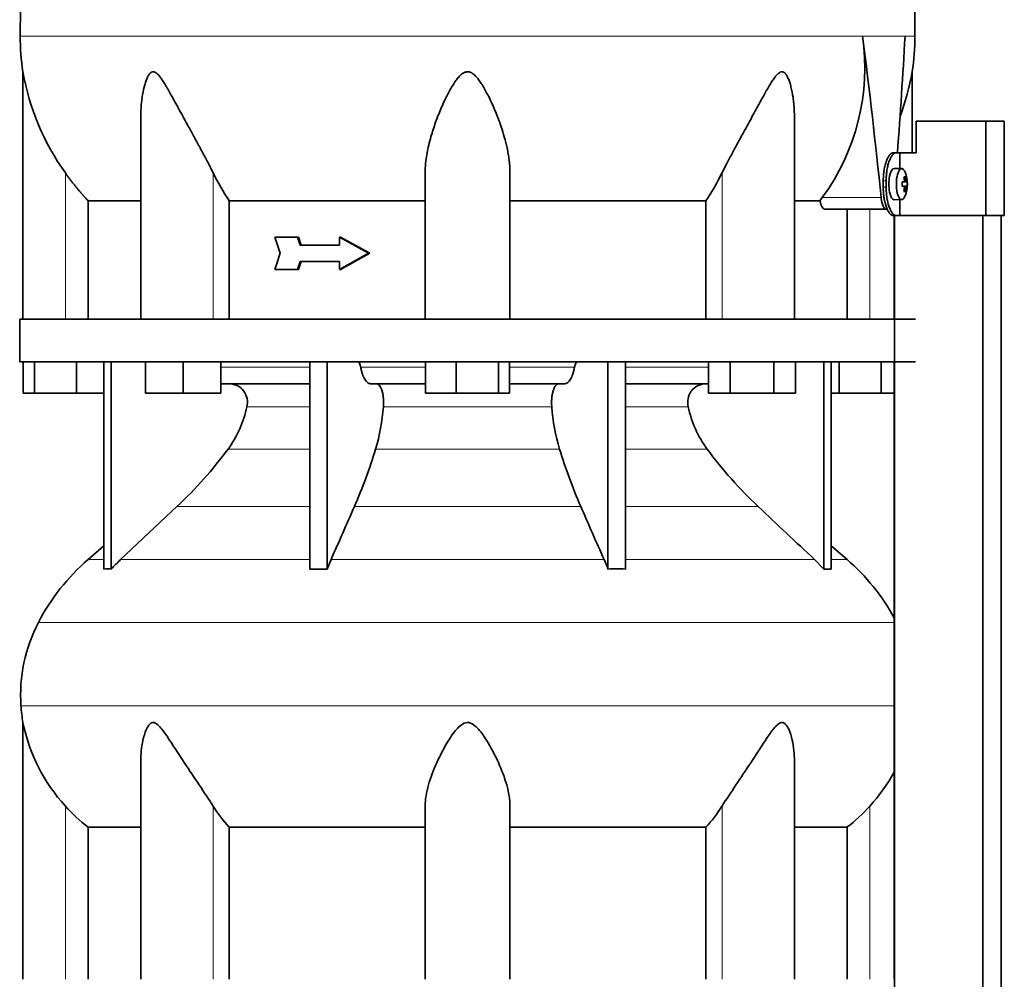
# Model space of a CAD drawing. Header units: millimetres. Extents: x 392 to 1266, y -2435 to 1911.
# Tile 22 of 24: x 890 to 1204, y 875 to 1180. Entities that reach past the tile are written whole.
import ezdxf

# ---------------------------------------------------------------- set-up
doc = ezdxf.new("R2010")
doc.units = ezdxf.units.MM
for name, color, linetype in [('M5X8_UNI7687', 7, 'Continuous'), ('MID_344-6', 7, 'Continuous'), ('VSI344-454_TERMI', 7, 'Continuous'), ('VSI344-454_TESTA', 7, 'Continuous'), ('VSI344_DIFFUSORE', 7, 'Continuous')]:
    doc.layers.add(name, color=color, linetype=linetype)

# ---------------------------------------------------------------- blocks, each defined once
blk = doc.blocks.new('SE3')
at = {"layer": 'M5X8_UNI7687', "color": 7, "linetype": 'Continuous', "lineweight": 35}
for p, q in [((1171.07, 1133.11), (1168.72, 1133.18)), ((1172.59, 1128.89), (1171.19, 1128.76)), ((1171.19, 1128.83), (1171.77, 1128.89)), ((1172.79, 1128.87), (1171.19, 1128.75)), ((1172.22, 1130.51), (1171.81, 1130.2)), ((1172.79, 1127.48), (1171.19, 1127.6)), ((1171.19, 1127.59), (1172.59, 1127.47)), ((1171.77, 1127.47), (1171.19, 1127.52)), ((1172.22, 1125.84), (1171.81, 1126.15)), ((1168.72, 1123.18), (1171.07, 1123.25))]:
    blk.add_line(p, q, dxfattribs=at)
at = {"layer": 'M5X8_UNI7687', "color": 4, "linetype": 'Continuous', "lineweight": 9}
for p, q in [((1171.19, 1128.83), (1171.76, 1128.89)), ((1171.93, 1129.34), (1172.42, 1129.38)), ((1171.76, 1127.47), (1171.19, 1127.52)), ((1172.42, 1126.97), (1171.93, 1127.01))]:
    blk.add_line(p, q, dxfattribs=at)
at = {"layer": 'M5X8_UNI7687', "color": 7, "linetype": 'Continuous', "lineweight": 35}
for centre, radius, start, end in [((1162.87, 1128.18), 10, 337.7946, 22.2054), ((1163.19, 1128.18), 9.62, 355.8727, 4.1273)]:
    blk.add_arc(centre, radius, start, end, dxfattribs=at)
for centre, major_axis, ratio, start_param, end_param in [((1168.7, 1128.18), (0, 5), 0.34202, 0, 3.151709), ((1171.05, 1128.18), (0, -4.93), 0.34202, 2.444185, 6.283185), ((1162.89, 1128.02), (9.97, 0.82), 0.029809, 0.468971, 0.583531), ((1166, 1128.18), (0, -9.26), 0.562348, 1.49595, 1.645642), ((1164.95, 1125.11), (7.67, 5.19), 0.199978, 0.212267, 0.361959), ((1162.94, 1128.18), (0, 10), 0.906308, 4.833518, 4.948078), ((1162.83, 1128.18), (0, 10), 0.965926, 4.833518, 4.948078), ((1162.89, 1128.02), (9.97, 0.82), 0.029809, 0.112154, 0.226713), ((1162.89, 1128.33), (9.97, -0.82), 0.029809, -0.583531, -0.468971), ((1162.94, 1128.18), (0, -10), 0.906308, 1.335108, 1.449667), ((1164.95, 1131.24), (7.67, -5.19), 0.199978, -0.361959, -0.212267), ((1162.83, 1128.18), (0, -10), 0.965926, 1.335108, 1.449667), ((1162.89, 1128.33), (9.97, -0.82), 0.029809, -0.226713, -0.112154), ((1171.05, 1128.18), (0, -4.93), 0.34202, 0, 0.697408)]:
    blk.add_ellipse(centre, major_axis=major_axis, ratio=ratio, start_param=start_param, end_param=end_param, dxfattribs=at)
for points in [[(1171.76, 1128.89), (1171.77, 1128.89), (1171.79, 1128.89), (1171.81, 1128.9), (1171.83, 1128.91), (1171.85, 1128.92), (1171.86, 1128.94), (1171.88, 1128.97), (1171.89, 1129), (1171.91, 1129.03), (1171.92, 1129.07), (1171.93, 1129.11), (1171.93, 1129.15), (1171.94, 1129.2), (1171.94, 1129.24), (1171.94, 1129.28), (1171.94, 1129.33), (1171.94, 1129.37), (1171.93, 1129.38)], [(1172.42, 1129.38), (1172.42, 1129.37), (1172.43, 1129.33), (1172.43, 1129.28), (1172.44, 1129.24), (1172.45, 1129.2), (1172.46, 1129.15), (1172.47, 1129.11), (1172.48, 1129.07), (1172.49, 1129.03), (1172.51, 1129), (1172.52, 1128.97), (1172.53, 1128.94), (1172.54, 1128.92), (1172.56, 1128.91), (1172.57, 1128.9), (1172.58, 1128.89), (1172.59, 1128.89), (1172.59, 1128.89)], [(1171.93, 1126.97), (1171.94, 1126.99), (1171.94, 1127.02), (1171.94, 1127.07), (1171.94, 1127.11), (1171.94, 1127.16), (1171.93, 1127.2), (1171.93, 1127.24), (1171.92, 1127.28), (1171.91, 1127.32), (1171.89, 1127.35), (1171.88, 1127.38), (1171.86, 1127.41), (1171.85, 1127.43), (1171.83, 1127.44), (1171.81, 1127.46), (1171.79, 1127.46), (1171.77, 1127.47), (1171.76, 1127.47)], [(1172.59, 1127.47), (1172.59, 1127.47), (1172.58, 1127.46), (1172.57, 1127.46), (1172.56, 1127.44), (1172.54, 1127.43), (1172.53, 1127.41), (1172.52, 1127.38), (1172.51, 1127.35), (1172.49, 1127.32), (1172.48, 1127.28), (1172.47, 1127.24), (1172.46, 1127.2), (1172.45, 1127.16), (1172.44, 1127.11), (1172.43, 1127.07), (1172.43, 1127.02), (1172.42, 1126.99), (1172.42, 1126.97)]]:
    blk.add_open_spline(points, degree=3, dxfattribs=at)
at = {"layer": 'MID_344-6', "color": 7, "linetype": 'Continuous', "lineweight": 35}
for p, q in [((1168.71, 1118.18), (1168.71, 1085.18)), ((1168.78, 1118.18), (1168.78, -173.82)), ((1196.92, -173.82), (1196.92, 1118.18)), ((1202.71, -173.82), (1202.71, 1118.18)), ((1168.71, 1071.68), (1168.71, 875.18))]:
    blk.add_line(p, q, dxfattribs=at)
at = {"layer": 'VSI344-454_TERMI', "color": 7, "linetype": 'Continuous', "lineweight": 35}
for p, q in [((1197.79, 1148.18), (1175.7, 1148.18)), ((1175.7, 1148.18), (1175.7, 1138.18)), ((1203.72, 1148.18), (1197.79, 1148.18)), ((1197.79, 1148.18), (1197.79, 1118.18)), ((1203.72, 1148.18), (1203.72, 1118.18)), ((1168.43, 1138.18), (1169.35, 1138.18)), ((1169.35, 1138.18), (1170.52, 1138.18)), ((1170.52, 1133.12), (1170.52, 1138.18)), ((1170.52, 1138.18), (1175.7, 1138.18)), ((1165.2, 1127.18), (1165.2, 1129.18)), ((1166.12, 1127.18), (1166.12, 1129.18)), ((1170.52, 1118.18), (1170.52, 1123.23)), ((1169.35, 1118.18), (1168.43, 1118.18)), ((1169.35, 1118.18), (1170.52, 1118.18)), ((1197.79, 1118.18), (1170.52, 1118.18)), ((1203.72, 1118.18), (1197.79, 1118.18))]:
    blk.add_line(p, q, dxfattribs=at)
at = {"layer": 'VSI344-454_TERMI', "color": 4, "linetype": 'Continuous', "lineweight": 9}
for p, q in [((1165.2, 1129.18), (1166.12, 1129.18)), ((1166.12, 1127.18), (1165.2, 1127.18))]:
    blk.add_line(p, q, dxfattribs=at)
at = {"layer": 'VSI344-454_TERMI', "color": 7, "linetype": 'Continuous', "lineweight": 35}
for points, knots in [([(1165.2, 1129.18), (1165.2, 1129.27), (1165.2, 1129.47), (1165.21, 1129.77), (1165.22, 1130.06), (1165.23, 1130.35), (1165.24, 1130.64), (1165.27, 1130.93), (1165.29, 1131.22), (1165.32, 1131.5), (1165.35, 1131.79), (1165.38, 1132.07), (1165.42, 1132.35), (1165.49, 1132.8), (1165.6, 1133.43), (1165.78, 1134.18), (1165.97, 1134.89), (1166.2, 1135.55), (1166.44, 1136.15), (1166.7, 1136.67), (1166.97, 1137.13), (1167.22, 1137.46), (1167.45, 1137.7), (1167.64, 1137.88), (1167.84, 1138.01), (1168.03, 1138.11), (1168.23, 1138.17), (1168.36, 1138.17), (1168.43, 1138.18)], [0, 0, 0, 0, 0.020997, 0.041893, 0.062713, 0.083477, 0.104209, 0.124931, 0.145666, 0.166436, 0.187265, 0.208173, 0.229184, 0.250319, 0.312379, 0.374611, 0.437429, 0.499972, 0.562502, 0.625327, 0.687534, 0.749602, 0.791735, 0.833469, 0.874983, 0.916456, 0.958068, 1, 1, 1, 1]), ([(1169.35, 1138.18), (1169.32, 1138.18), (1169.25, 1138.17), (1169.15, 1138.16), (1169.06, 1138.13), (1168.96, 1138.1), (1168.86, 1138.06), (1168.76, 1138.01), (1168.66, 1137.94), (1168.57, 1137.87), (1168.47, 1137.79), (1168.37, 1137.7), (1168.27, 1137.6), (1168.11, 1137.42), (1167.89, 1137.13), (1167.62, 1136.67), (1167.36, 1136.15), (1167.12, 1135.55), (1166.9, 1134.89), (1166.7, 1134.18), (1166.52, 1133.43), (1166.4, 1132.72), (1166.3, 1132.07), (1166.24, 1131.51), (1166.19, 1130.93), (1166.15, 1130.35), (1166.13, 1129.77), (1166.12, 1129.37), (1166.12, 1129.18)], [0, 0, 0, 0, 0.021018, 0.041934, 0.062771, 0.08355, 0.104295, 0.125028, 0.145771, 0.166547, 0.187379, 0.208288, 0.229298, 0.250429, 0.312489, 0.374705, 0.437522, 0.500061, 0.562591, 0.625422, 0.687637, 0.749714, 0.79185, 0.833578, 0.875077, 0.916526, 0.958107, 1, 1, 1, 1]), ([(1168.43, 1118.18), (1168.39, 1118.18), (1168.33, 1118.18), (1168.23, 1118.19), (1168.13, 1118.22), (1168.03, 1118.25), (1167.94, 1118.29), (1167.84, 1118.35), (1167.74, 1118.41), (1167.64, 1118.48), (1167.55, 1118.56), (1167.45, 1118.65), (1167.35, 1118.75), (1167.19, 1118.93), (1166.97, 1119.22), (1166.7, 1119.68), (1166.44, 1120.2), (1166.2, 1120.8), (1165.97, 1121.46), (1165.78, 1122.17), (1165.6, 1122.93), (1165.47, 1123.64), (1165.38, 1124.28), (1165.32, 1124.85), (1165.26, 1125.42), (1165.23, 1126), (1165.2, 1126.58), (1165.2, 1126.98), (1165.2, 1127.18)], [0, 0, 0, 0, 0.021018, 0.041935, 0.062772, 0.083551, 0.104297, 0.125029, 0.145773, 0.166549, 0.187381, 0.20829, 0.2293, 0.250431, 0.312491, 0.374707, 0.437523, 0.500061, 0.562591, 0.625422, 0.687637, 0.749714, 0.79185, 0.833578, 0.875076, 0.916526, 0.958107, 1, 1, 1, 1]), ([(1166.12, 1127.18), (1166.12, 1127.08), (1166.12, 1126.88), (1166.13, 1126.58), (1166.14, 1126.29), (1166.15, 1126), (1166.17, 1125.71), (1166.19, 1125.42), (1166.21, 1125.13), (1166.24, 1124.85), (1166.27, 1124.57), (1166.3, 1124.28), (1166.34, 1124), (1166.41, 1123.55), (1166.52, 1122.93), (1166.7, 1122.17), (1166.9, 1121.46), (1167.12, 1120.8), (1167.36, 1120.2), (1167.62, 1119.68), (1167.89, 1119.22), (1168.14, 1118.89), (1168.37, 1118.65), (1168.57, 1118.47), (1168.76, 1118.34), (1168.96, 1118.25), (1169.15, 1118.19), (1169.29, 1118.18), (1169.35, 1118.18)], [0, 0, 0, 0, 0.020996, 0.041893, 0.062713, 0.083477, 0.104209, 0.124931, 0.145666, 0.166436, 0.187264, 0.208173, 0.229184, 0.250319, 0.312379, 0.374611, 0.437429, 0.499972, 0.562503, 0.625328, 0.687536, 0.749604, 0.791737, 0.833471, 0.874985, 0.916457, 0.958069, 1, 1, 1, 1])]:
    blk.add_open_spline(points, degree=3, knots=knots, dxfattribs=at)
at = {"layer": 'VSI344-454_TESTA', "color": 4, "linetype": 'Continuous', "lineweight": 9}
for p, q in [((1172.14, 1175.21), (1158.64, 1175.21)), ((904.91, 1085.18), (904.91, 1131.75)), ((951.95, 1085.18), (951.95, 1131.75)), ((1113.88, 1085.18), (1113.88, 1131.75)), ((1145.77, 1123.88), (1164.52, 1123.88)), ((1160.91, 1085.18), (1160.91, 1120.18))]:
    blk.add_line(p, q, dxfattribs=at)
at = {"layer": 'VSI344-454_TESTA', "color": 7, "linetype": 'Continuous', "lineweight": 35}
for p, q in [((891.41, 1163.92), (891.41, 1085.18)), ((1174.41, 1138.18), (1174.41, 1163.92)), ((928.9, 1149.55), (928.9, 1085.18)), ((1136.92, 1085.18), (1136.92, 1149.55)), ((1019.41, 1085.18), (1019.41, 1131.75)), ((1046.41, 1085.18), (1046.41, 1131.75)), ((912.17, 1122.88), (912.17, 1085.18)), ((957.08, 1122.88), (957.08, 1085.18)), ((1108.75, 1122.88), (1108.75, 1085.18)), ((1145.05, 1122.88), (1137.03, 1122.88)), ((1145.05, 1122.88), (1145.77, 1123.88)), ((1146.68, 1120.18), (1166.28, 1120.18)), ((1153.66, 1120.18), (1153.66, 1085.18)), ((978.75, 1111.34), (971.6, 1111.34)), ((979.13, 1111.34), (978.75, 1111.34)), ((992.52, 1111.34), (992.14, 1111.34)), ((1001.43, 1106.18), (992.14, 1111.34)), ((992.14, 1111.34), (992.14, 1108.76)), ((1001.82, 1106.18), (992.52, 1111.34)), ((992.14, 1108.76), (979.6, 1108.76)), ((1001.43, 1106.18), (992.14, 1101.01)), ((1001.82, 1106.18), (992.52, 1101.01)), ((1001.82, 1106.18), (1001.43, 1106.18)), ((992.14, 1103.59), (979.6, 1103.59)), ((992.14, 1103.59), (992.14, 1101.01)), ((978.75, 1101.01), (971.6, 1101.01)), ((979.13, 1101.01), (978.75, 1101.01)), ((992.52, 1101.01), (992.14, 1101.01))]:
    blk.add_line(p, q, dxfattribs=at)
for centre, radius, start, end in [((966.88, 1175.3), 76.32, 180.0677, 188.5809), ((1089.16, 1165.35), 70.17, 323.7797, 8.0768), ((-948.99, 907.85), 2124.52, 5.83629, 7.22949), ((-922.54, 1293.45), 2098.01, 355.75558, 356.769), ((1098.95, 1175.3), 76.32, 351.4193, 359.9323), ((969.12, 1177.62), 78.91, 189.9996, 215.5389), ((1096.71, 1177.62), 78.91, 339.3595, 350.0004), ((1020.82, 1165.64), 76.76, 206.2011, 213.8556), ((1045, 1165.64), 76.76, 326.1444, 333.7989), ((3573.87, 1938.45), 2730.56, 197.63243, 197.74619), ((3573.87, 273.9), 2730.56, 162.25381, 162.36757)]:
    blk.add_arc(centre, radius, start, end, dxfattribs=at)
for points, degree, knots in [([(917.65, 1311.63), (916.19, 1306.76), (912.23, 1296.92), (904.97, 1281.76), (898.79, 1265.41), (895.04, 1248.88), (892.82, 1232.74), (891.57, 1216.77), (890.9, 1200.88), (890.7, 1187.11), (890.56, 1178.56), (890.56, 1175.21)], 3, [0, 0, 0, 0, 0.117079, 0.240569, 0.360617, 0.476421, 0.590288, 0.703407, 0.816259, 0.929029, 1, 1, 1, 1]), ([(1148.18, 1311.63), (1149.64, 1306.76), (1153.59, 1296.92), (1160.86, 1281.76), (1167.04, 1265.41), (1170.79, 1248.88), (1173, 1232.74), (1174.26, 1216.77), (1174.92, 1200.88), (1175.13, 1187.11), (1175.27, 1178.56), (1175.27, 1175.21)], 3, [0, 0, 0, 0, 0.117079, 0.240569, 0.360617, 0.476421, 0.590288, 0.703407, 0.816259, 0.929029, 1, 1, 1, 1]), ([(951.95, 1131.75), (951.73, 1132.18), (951.29, 1133.07), (950.59, 1134.44), (949.78, 1135.99), (948.84, 1137.74), (947.52, 1140.18), (945.95, 1143.06), (944.22, 1146.23), (942.67, 1149.05), (941.31, 1151.55), (940.1, 1153.76), (938.73, 1156.27), (937.47, 1158.52), (936.27, 1160.5), (935.46, 1161.74), (934.67, 1162.78), (933.87, 1163.58), (933.02, 1164), (932.21, 1163.81), (931.57, 1163.15), (931.03, 1162.22), (930.56, 1161.09), (929.98, 1159.23), (929.52, 1157.06), (929.17, 1154.58), (928.98, 1152.4), (928.91, 1150.7), (928.9, 1149.73), (928.9, 1149.55)], 3, [0, 0, 0, 0, 0.020247, 0.0413012, 0.0631676, 0.0911499, 0.1206822, 0.1725651, 0.2189806, 0.2600001, 0.2962057, 0.3283254, 0.3570821, 0.4069553, 0.4285992, 0.4484587, 0.4665056, 0.4826091, 0.4971306, 0.5113122, 0.5266668, 0.543344, 0.562023, 0.5826937, 0.6304427, 0.6595254, 0.6923195, 0.7261108, 0.7344062, 0.7344062, 0.7344062, 0.7344062]), ([(1046.41, 1131.75), (1046.41, 1132.18), (1046.4, 1133.07), (1046.3, 1134.44), (1046.14, 1135.99), (1045.87, 1137.74), (1045.39, 1140.18), (1044.66, 1143.06), (1043.68, 1146.23), (1042.67, 1149.05), (1041.67, 1151.55), (1040.71, 1153.76), (1039.52, 1156.27), (1038.33, 1158.52), (1037.09, 1160.5), (1036.2, 1161.74), (1035.27, 1162.78), (1034.29, 1163.58), (1033.16, 1164), (1031.98, 1163.81), (1030.96, 1163.15), (1030.03, 1162.22), (1029.14, 1161.09), (1027.91, 1159.23), (1026.71, 1157.06), (1025.5, 1154.58), (1024.52, 1152.4), (1023.58, 1150.13), (1022.43, 1147.08), (1021.4, 1143.9), (1020.55, 1140.67), (1019.96, 1137.82), (1019.51, 1134.86), (1019.44, 1132.76), (1019.41, 1131.75)], 3, [0, 0, 0, 0, 0.020247, 0.041301, 0.063168, 0.09115, 0.120682, 0.172565, 0.218981, 0.26, 0.296206, 0.328325, 0.357082, 0.406955, 0.428599, 0.448459, 0.466506, 0.482609, 0.497131, 0.511312, 0.526667, 0.543344, 0.562023, 0.582694, 0.630443, 0.659525, 0.692319, 0.726111, 0.759233, 0.82594, 0.865768, 0.902245, 0.953307, 1, 1, 1, 1]), ([(1136.92, 1149.55), (1136.92, 1150.24), (1136.89, 1151.67), (1136.74, 1153.76), (1136.44, 1156.27), (1136.02, 1158.52), (1135.46, 1160.5), (1135.01, 1161.74), (1134.5, 1162.78), (1133.9, 1163.58), (1133.15, 1164), (1132.3, 1163.81), (1131.5, 1163.15), (1130.72, 1162.22), (1129.93, 1161.09), (1128.77, 1159.23), (1127.54, 1157.06), (1126.17, 1154.58), (1124.98, 1152.4), (1123.74, 1150.13), (1122.08, 1147.08), (1120.33, 1143.9), (1118.57, 1140.67), (1117.03, 1137.82), (1115.44, 1134.86), (1114.38, 1132.76), (1113.88, 1131.75)], 3, [0.2656245, 0.2656245, 0.2656245, 0.2656245, 0.2962057, 0.3283254, 0.3570821, 0.4069553, 0.4285992, 0.4484587, 0.4665056, 0.4826091, 0.4971306, 0.5113122, 0.5266668, 0.543344, 0.562023, 0.5826937, 0.6304427, 0.6595254, 0.6923195, 0.7261108, 0.7592332, 0.8259403, 0.8657684, 0.9022453, 0.9533075, 1, 1, 1, 1]), ([(912.17, 1122.88), (910.17, 1124.98), (908.35, 1127.2), (906.55, 1129.41), (904.91, 1131.75)], 2, [0, 0, 0, 0.5, 0.5, 1, 1, 1]), ([(912.17, 1122.88), (912.8, 1122.88), (913.83, 1122.88), (916.67, 1122.88), (918.48, 1122.88), (922.84, 1122.88), (925.39, 1122.88), (928.46, 1122.88), (928.62, 1122.88), (928.79, 1122.88)], 3, [0, 0, 0, 0, 0.25, 0.25, 0.5, 0.5, 0.75, 0.75, 0.764371, 0.764371, 0.764371, 0.764371]), ([(957.08, 1122.88), (961.53, 1122.88), (966.23, 1122.88), (976.04, 1122.88), (981.15, 1122.88), (991.68, 1122.88), (997.1, 1122.88), (1008.13, 1122.88), (1013.75, 1122.88), (1019.41, 1122.88)], 3, [0, 0, 0, 0, 0.25, 0.25, 0.5, 0.5, 0.75, 0.75, 1, 1, 1, 1]), ([(1046.41, 1122.88), (1052.08, 1122.88), (1057.69, 1122.88), (1068.73, 1122.88), (1074.15, 1122.88), (1084.67, 1122.88), (1089.78, 1122.88), (1099.6, 1122.88), (1104.3, 1122.88), (1108.75, 1122.88)], 3, [0, 0, 0, 0, 0.25, 0.25, 0.5, 0.5, 0.75, 0.75, 1, 1, 1, 1]), ([(1146.68, 1120.18), (1146.66, 1120.18), (1146.6, 1120.18), (1146.52, 1120.19), (1146.44, 1120.22), (1146.36, 1120.26), (1146.28, 1120.3), (1146.15, 1120.39), (1145.97, 1120.57), (1145.75, 1120.89), (1145.54, 1121.28), (1145.38, 1121.66), (1145.27, 1122.01), (1145.19, 1122.29), (1145.11, 1122.57), (1145.07, 1122.78), (1145.05, 1122.88)], 3, [0, 0, 0, 0, 0.041685, 0.083129, 0.124417, 0.165635, 0.206869, 0.248205, 0.373034, 0.498358, 0.621809, 0.745536, 0.809628, 0.873199, 0.936554, 1, 1, 1, 1]), ([(1164.52, 1123.88), (1164.52, 1123.81), (1164.54, 1123.65), (1164.57, 1123.43), (1164.6, 1123.22), (1164.64, 1123), (1164.68, 1122.8), (1164.72, 1122.59), (1164.81, 1122.23), (1164.96, 1121.74), (1165.18, 1121.19), (1165.43, 1120.75), (1165.66, 1120.48), (1165.85, 1120.32), (1165.99, 1120.24), (1166.14, 1120.19), (1166.23, 1120.18), (1166.28, 1120.18)], 3, [0, 0, 0, 0, 0.036137, 0.072006, 0.107687, 0.143258, 0.1788, 0.214393, 0.250117, 0.375419, 0.499764, 0.624342, 0.749875, 0.812239, 0.874428, 0.936872, 1, 1, 1, 1])]:
    blk.add_open_spline(points, degree=degree, knots=knots, dxfattribs=at)
at = {"layer": 'VSI344-454_TESTA', "color": 4, "linetype": 'Continuous', "lineweight": 9}
for points, weights in [([(890.56, 1175.21), (890.56, 1175.21), (1071.28, 1175.21), (1158.64, 1175.2)], [1, 0.494458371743, 0.494458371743, 1]), ([(1172.14, 1175.21), (1174.22, 1175.21), (1175.27, 1175.21), (1175.27, 1175.21)], [1, 0.996331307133, 0.996331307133, 1])]:
    blk.add_rational_spline(points, weights, degree=3, dxfattribs=at)
at = {"layer": 'VSI344-454_TESTA', "color": 7, "linetype": 'Continuous', "lineweight": 35}
for points in [[(979.6, 1108.76), (979.31, 1109.62), (979.03, 1110.48), (978.75, 1111.34)], [(979.98, 1108.76), (979.7, 1109.62), (979.41, 1110.48), (979.13, 1111.34)], [(979.6, 1103.59), (979.31, 1102.73), (979.03, 1101.87), (978.75, 1101.01)], [(979.98, 1103.59), (979.7, 1102.73), (979.41, 1101.87), (979.13, 1101.01)]]:
    blk.add_open_spline(points, degree=3, dxfattribs=at)
at = {"layer": 'VSI344_DIFFUSORE', "color": 7, "linetype": 'Continuous', "lineweight": 35}
for p, q in [((890.41, 1085.18), (1175.41, 1085.18)), ((890.41, 1085.18), (890.41, 1071.68)), ((890.41, 1071.68), (1175.41, 1071.68)), ((891.53, 1061.68), (891.53, 1071.68)), ((895.12, 1061.68), (895.12, 1071.68)), ((908.5, 1061.68), (908.5, 1071.68)), ((917.2, 1005.71), (917.2, 1071.68)), ((919.5, 1005.71), (919.5, 1071.68)), ((930.4, 1061.68), (930.4, 1071.68)), ((942.4, 1061.68), (942.4, 1071.68)), ((954.4, 1061.68), (954.4, 1071.68)), ((982.69, 1005.71), (982.69, 1071.68)), ((988.23, 1005.71), (988.23, 1071.68)), ((1019.53, 1061.68), (1019.53, 1071.68)), ((1029.33, 1061.68), (1029.33, 1071.68)), ((1042.71, 1061.68), (1042.71, 1071.68)), ((1046.3, 1061.68), (1046.3, 1071.68)), ((1077.59, 1005.71), (1077.59, 1071.68)), ((1083.14, 1005.71), (1083.14, 1071.68)), ((1109.57, 1061.68), (1109.57, 1071.68)), ((1116.5, 1061.68), (1116.5, 1071.68)), ((1130.35, 1061.68), (1130.35, 1071.68)), ((1137.28, 1061.68), (1137.28, 1071.68)), ((1146.33, 1005.71), (1146.33, 1071.68)), ((1148.62, 1005.71), (1148.62, 1071.68)), ((1151.12, 1061.68), (1151.12, 1071.68)), ((1164.5, 1061.68), (1164.5, 1071.68)), ((982.69, 1064.68), (954.4, 1064.68)), ((1019.53, 1064.68), (1002.03, 1064.68)), ((1063.8, 1064.68), (1046.3, 1064.68)), ((1109.57, 1064.68), (1083.14, 1064.68)), ((895.12, 1061.68), (891.53, 1061.68)), ((908.5, 1061.68), (895.12, 1061.68)), ((917.2, 1061.68), (908.5, 1061.68)), ((942.4, 1061.68), (930.4, 1061.68)), ((954.4, 1061.68), (942.4, 1061.68)), ((1029.33, 1061.68), (1019.53, 1061.68)), ((1042.71, 1061.68), (1029.33, 1061.68)), ((1046.3, 1061.68), (1042.71, 1061.68)), ((1116.5, 1061.68), (1109.57, 1061.68)), ((1130.35, 1061.68), (1116.5, 1061.68)), ((1137.28, 1061.68), (1130.35, 1061.68)), ((1151.12, 1061.68), (1148.62, 1061.68)), ((1164.5, 1061.68), (1151.12, 1061.68)), ((1168.71, 1061.68), (1164.5, 1061.68)), ((940.42, 1025.58), (922.5, 1008.72)), ((917.2, 1013.14), (912.12, 1008.72)), ((1153.71, 1008.72), (1148.62, 1013.14)), ((988.23, 1005.71), (989.47, 1008.72)), ((1143.33, 1008.72), (1146.33, 1005.71)), ((982.69, 1005.71), (988.23, 1005.71)), ((1146.33, 1005.71), (1148.62, 1005.71)), ((891.41, 956.89), (891.41, 875.18)), ((928.9, 944.67), (928.9, 875.18)), ((1136.92, 875.18), (1136.92, 944.69)), ((1019.41, 875.18), (1019.41, 930.28)), ((1046.41, 875.18), (1046.41, 930.28)), ((912.17, 923.55), (928.9, 923.55)), ((912.17, 875.18), (912.17, 923.55)), ((957.08, 923.55), (1019.41, 923.55)), ((957.08, 875.18), (957.08, 923.55)), ((1046.41, 923.55), (1108.75, 923.55)), ((1108.75, 923.55), (1108.75, 875.18)), ((1136.92, 923.55), (1153.66, 923.55)), ((1153.66, 923.55), (1153.66, 875.18))]:
    blk.add_line(p, q, dxfattribs=at)
at = {"layer": 'VSI344_DIFFUSORE', "color": 4, "linetype": 'Continuous', "lineweight": 9}
for p, q in [((954.4, 1069.89), (982.69, 1069.89)), ((998.9, 1069.89), (1019.53, 1069.89)), ((1046.3, 1069.89), (1066.93, 1069.89)), ((1083.14, 1069.89), (1109.57, 1069.89)), ((982.69, 1057.34), (962.69, 1057.34)), ((1059.71, 1057.34), (1006.12, 1057.34)), ((1103.14, 1057.34), (1083.14, 1057.34)), ((956.67, 1043.87), (982.69, 1043.87)), ((1003.63, 1043.87), (1062.2, 1043.87)), ((1083.14, 1043.87), (1109.15, 1043.87)), ((940.42, 1025.58), (982.69, 1025.58)), ((996.9, 1025.58), (1068.93, 1025.58)), ((1083.14, 1025.58), (1125.4, 1025.58)), ((917.2, 1008.72), (912.12, 1008.72)), ((922.5, 1008.72), (982.69, 1008.72)), ((989.47, 1008.72), (1076.35, 1008.72)), ((1083.14, 1008.72), (1143.33, 1008.72)), ((1148.62, 1008.72), (1153.71, 1008.72)), ((896.34, 988.73), (1168.71, 988.73)), ((1168.71, 962.18), (890.78, 962.18)), ((904.91, 875.18), (904.91, 930.28)), ((951.95, 875.18), (951.95, 930.28)), ((1113.88, 875.18), (1113.88, 930.28)), ((1160.91, 875.18), (1160.91, 930.28))]:
    blk.add_line(p, q, dxfattribs=at)
at = {"layer": 'VSI344_DIFFUSORE', "color": 7, "linetype": 'Continuous', "lineweight": 35}
for centre, radius, start, end in [((956.96, 1058.78), 5.9, 345.894, 86.92), ((1108.86, 1058.78), 5.9, 93.08, 194.106), ((928.76, 1064.42), 34.66, 323.6456, 348.2168), ((939.35, 1062.73), 66.99, 343.65, 355.3858), ((1126.47, 1062.73), 66.99, 184.6142, 196.35), ((1137.07, 1064.42), 34.66, 191.7832, 216.3544), ((846.09, 1125.76), 137.6, 313.2799, 323.4819), ((843.29, 1092.5), 167.55, 336.4617, 343.1307), ((1222.54, 1092.5), 167.55, 196.8693, 203.5383), ((1219.74, 1125.76), 137.6, 216.5181, 226.7201), ((957.08, 957), 68.53, 131, 152.418), ((967.51, 960.88), 65.69, 133.2547, 136.96), ((1011.02, 980), 71.37, 21.1174, 23.731), ((1108.74, 957), 68.53, 28.9585, 49), ((918.35, 987.35), 18.4, 86.4236, 93.5764), ((1080.37, 898.58), 107.17, 88.518, 91.482), ((940.59, 965.62), 49.92, 152.418, 183.9452), ((944.16, 965.86), 53.5, 183.9452, 189.6558), ((945.99, 967.85), 55.66, 191.3531, 222.4473), ((1119.84, 967.85), 55.66, 317.5527, 331.4608), ((944.77, 965.97), 53.5, 221.8382, 232.4484), ((991.99, 955.47), 47.3, 212.1799, 222.4416), ((1073.84, 955.47), 47.3, 317.5584, 327.8201), ((1121.05, 965.97), 53.5, 307.5516, 318.1618)]:
    blk.add_arc(centre, radius, start, end, dxfattribs=at)
for points, knots in [([(997.83, 1071.68), (997.89, 1071.68), (997.95, 1071.67), (998.06, 1071.62), (998.11, 1071.59), (998.27, 1071.47), (998.37, 1071.35), (998.56, 1071.03), (998.65, 1070.84), (998.76, 1070.51), (998.79, 1070.4), (998.85, 1070.15), (998.88, 1070.02), (998.9, 1069.89)], [0, 0, 0, 0, 0.125, 0.125, 0.25, 0.25, 0.5, 0.5, 0.75, 0.75, 0.875, 0.875, 1, 1, 1, 1]), ([(1067.99, 1071.68), (1067.94, 1071.68), (1067.88, 1071.67), (1067.77, 1071.62), (1067.72, 1071.59), (1067.56, 1071.47), (1067.45, 1071.35), (1067.27, 1071.03), (1067.18, 1070.84), (1067.07, 1070.51), (1067.04, 1070.4), (1066.98, 1070.15), (1066.95, 1070.02), (1066.93, 1069.89)], [0, 0, 0, 0, 0.125, 0.125, 0.25, 0.25, 0.5, 0.5, 0.75, 0.75, 0.875, 0.875, 1, 1, 1, 1]), ([(1002.03, 1064.68), (1001.86, 1064.68), (1001.7, 1064.71), (1001.38, 1064.83), (1001.22, 1064.92), (1000.91, 1065.15), (1000.75, 1065.3), (1000.45, 1065.66), (1000.31, 1065.86), (999.89, 1066.56), (999.65, 1067.11), (999.33, 1068.08), (999.23, 1068.42), (999.05, 1069.14), (998.97, 1069.51), (998.9, 1069.89)], [0, 0, 0, 0, 0.125, 0.125, 0.25, 0.25, 0.375, 0.375, 0.5, 0.5, 0.75, 0.75, 0.875, 0.875, 1, 1, 1, 1]), ([(1063.8, 1064.68), (1063.96, 1064.68), (1064.13, 1064.71), (1064.45, 1064.83), (1064.61, 1064.92), (1064.92, 1065.15), (1065.07, 1065.3), (1065.37, 1065.66), (1065.52, 1065.86), (1065.93, 1066.56), (1066.18, 1067.11), (1066.5, 1068.08), (1066.6, 1068.42), (1066.78, 1069.14), (1066.86, 1069.51), (1066.93, 1069.89)], [0, 0, 0, 0, 0.125, 0.125, 0.25, 0.25, 0.375, 0.375, 0.5, 0.5, 0.75, 0.75, 0.875, 0.875, 1, 1, 1, 1]), ([(1003.88, 1064.68), (1004.05, 1064.68), (1004.23, 1064.62), (1004.56, 1064.43), (1004.72, 1064.28), (1005.03, 1063.89), (1005.18, 1063.65), (1005.45, 1063.08), (1005.57, 1062.77), (1005.79, 1062.07), (1005.88, 1061.68), (1006.03, 1060.87), (1006.08, 1060.45), (1006.16, 1059.57), (1006.18, 1059.13), (1006.18, 1058.23), (1006.16, 1057.78), (1006.12, 1057.34)], [0, 0, 0, 0, 0.125, 0.125, 0.25, 0.25, 0.375, 0.375, 0.5, 0.5, 0.625, 0.625, 0.75, 0.75, 0.875, 0.875, 1, 1, 1, 1]), ([(1061.95, 1064.68), (1061.77, 1064.68), (1061.6, 1064.62), (1061.27, 1064.43), (1061.11, 1064.28), (1060.79, 1063.89), (1060.65, 1063.65), (1060.38, 1063.08), (1060.26, 1062.77), (1060.04, 1062.07), (1059.95, 1061.68), (1059.8, 1060.87), (1059.74, 1060.45), (1059.67, 1059.57), (1059.65, 1059.13), (1059.65, 1058.23), (1059.67, 1057.78), (1059.71, 1057.34)], [0, 0, 0, 0, 0.125, 0.125, 0.25, 0.25, 0.375, 0.375, 0.5, 0.5, 0.625, 0.625, 0.75, 0.75, 0.875, 0.875, 1, 1, 1, 1]), ([(951.95, 930.28), (950.58, 932.44), (949.07, 934.69), (945.93, 939.35), (944.33, 941.74), (941.18, 946.51), (939.64, 948.92), (937.28, 952.48), (936.49, 953.65), (935.23, 955.25), (934.79, 955.76), (933.84, 956.6), (933.3, 956.91), (932.29, 956.86), (931.85, 956.51), (931.17, 955.65), (930.9, 955.13), (930.19, 953.52), (929.86, 952.35), (929.13, 949.05), (928.9, 946.85), (928.9, 944.67)], [0, 0, 0, 0, 0.125, 0.125, 0.25, 0.25, 0.375, 0.375, 0.4375, 0.4375, 0.46875, 0.46875, 0.5, 0.5, 0.53125, 0.53125, 0.5625, 0.5625, 0.625, 0.625, 0.7389823, 0.7389823, 0.7389823, 0.7389823]), ([(1046.41, 930.28), (1046.41, 932.44), (1046.01, 934.69), (1044.7, 939.35), (1043.79, 941.74), (1041.62, 946.51), (1040.37, 948.92), (1038.14, 952.48), (1037.34, 953.65), (1035.94, 955.25), (1035.43, 955.76), (1034.25, 956.6), (1033.55, 956.91), (1032.1, 956.86), (1031.42, 956.51), (1030.27, 955.65), (1029.78, 955.13), (1028.39, 953.52), (1027.61, 952.35), (1025.41, 948.85), (1024.16, 946.42), (1022.01, 941.66), (1021.12, 939.32), (1019.82, 934.71), (1019.41, 932.43), (1019.41, 930.28)], [0, 0, 0, 0, 0.125, 0.125, 0.25, 0.25, 0.375, 0.375, 0.4375, 0.4375, 0.46875, 0.46875, 0.5, 0.5, 0.53125, 0.53125, 0.5625, 0.5625, 0.625, 0.625, 0.75, 0.75, 0.875, 0.875, 1, 1, 1, 1]), ([(1136.92, 944.68), (1136.92, 946.88), (1136.7, 949.11), (1135.94, 952.48), (1135.6, 953.65), (1134.87, 955.25), (1134.59, 955.76), (1133.88, 956.6), (1133.42, 956.91), (1132.39, 956.86), (1131.86, 956.51), (1130.93, 955.65), (1130.5, 955.13), (1129.25, 953.52), (1128.47, 952.35), (1126.14, 948.85), (1124.59, 946.42), (1121.44, 941.66), (1119.87, 939.32), (1116.78, 934.71), (1115.24, 932.43), (1113.88, 930.28)], [0.2596572, 0.2596572, 0.2596572, 0.2596572, 0.375, 0.375, 0.4375, 0.4375, 0.46875, 0.46875, 0.5, 0.5, 0.53125, 0.53125, 0.5625, 0.5625, 0.625, 0.625, 0.75, 0.75, 0.875, 0.875, 1, 1, 1, 1])]:
    blk.add_open_spline(points, degree=3, knots=knots, dxfattribs=at)
for points in [[(989.47, 1008.72), (991.95, 1014.34), (994.42, 1019.96), (996.9, 1025.58)], [(1076.35, 1008.72), (1073.88, 1014.34), (1071.4, 1019.96), (1068.93, 1025.58)], [(1125.4, 1025.58), (1131.38, 1019.96), (1137.35, 1014.34), (1143.33, 1008.72)]]:
    blk.add_open_spline(points, degree=3, dxfattribs=at)

msp = doc.modelspace()

# ---------------------------------------------------------------- block references
msp.add_blockref('SE3', (0, 0))

doc.saveas('drawing.dxf')
